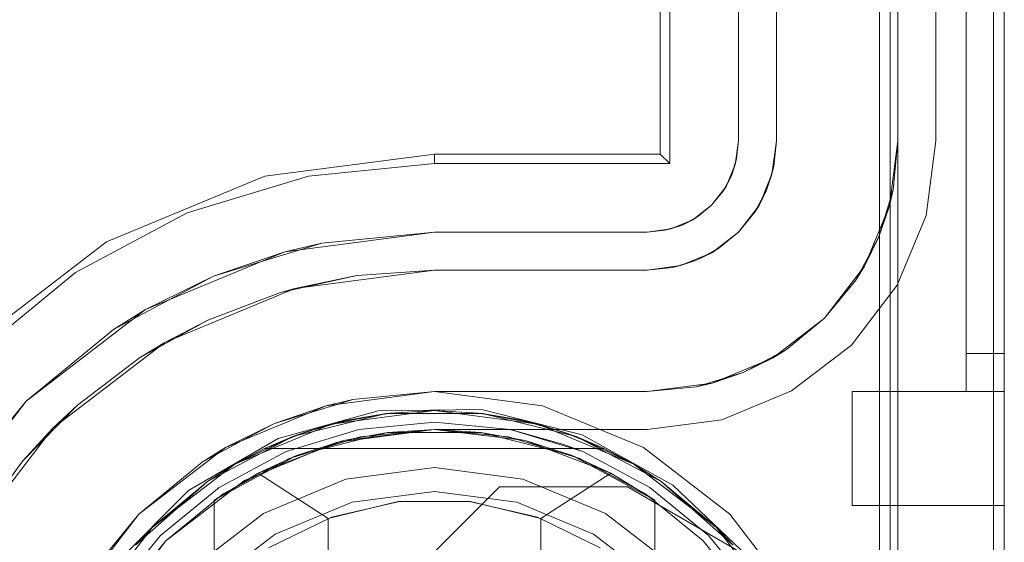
# Model space of a CAD drawing. Extents: x -620 to 300, y 62 to 1112.
# Tile 169 of 226: x 126.456 to 126.659, y 607.262 to 607.37. Entities that reach past the tile are written whole.
import ezdxf

# ---------------------------------------------------------------- set-up
doc = ezdxf.new("R2010")
doc.units = 0
doc.layers.get('0').update_dxf_attribs({"lineweight": 13})

# ---------------------------------------------------------------- blocks, each defined once
blk = doc.blocks.new('Referenz-A06CPVZML0')
at = {"color": 251, "linetype": 'ByBlock', "lineweight": 13, "ltscale": 0.13, "true_color": 0x636363}
for p, q in [((126.63297, 609.78559), (126.63297, 607.20747)), ((126.65866, 607.20747), (126.65866, 609.78559)), ((126.65641, 609.76972), (126.65641, 607.22466)), ((126.58991, 609.65278), (126.58991, 607.34028)), ((126.58793, 609.6508), (126.58793, 607.34226)), ((126.60397, 609.64809), (126.60397, 607.34497)), ((126.60397, 607.34497), (126.60397, 609.64809)), ((126.6446, 607.34497), (126.6446, 609.64809)), ((126.6446, 609.64809), (126.6446, 607.34497)), ((126.60397, 607.34497), (126.60334, 607.34012)), ((126.60361, 607.34131), (126.60397, 607.34497)), ((126.60397, 607.34497), (126.60361, 607.34131)), ((126.60397, 607.34497), (126.60397, 607.34497)), ((126.64258, 607.3296), (126.6446, 607.34497)), ((126.6446, 607.34497), (126.64258, 607.3296)), ((126.6446, 607.34497), (126.6446, 607.34497)), ((126.54147, 607.34226), (126.50659, 607.33767)), ((126.58793, 607.34226), (126.54147, 607.34226)), ((126.54147, 607.34226), (126.54147, 607.34028)), ((126.58793, 607.34226), (126.58991, 607.34028)), ((126.54147, 607.34028), (126.51556, 607.33773)), ((126.58991, 607.34028), (126.54147, 607.34028)), ((126.60334, 607.34012), (126.60146, 607.33559)), ((126.60361, 607.34131), (126.60255, 607.33779)), ((126.60255, 607.33779), (126.60334, 607.34012)), ((126.60334, 607.34012), (126.60361, 607.34131)), ((126.60255, 607.33779), (126.60081, 607.33455)), ((126.60146, 607.33559), (126.60255, 607.33779)), ((126.50659, 607.33767), (126.47408, 607.3242)), ((126.51556, 607.33773), (126.49065, 607.33017)), ((126.60146, 607.33559), (126.59848, 607.33171)), ((126.59848, 607.33171), (126.60081, 607.33455)), ((126.60081, 607.33455), (126.59848, 607.33171)), ((126.60081, 607.33455), (126.60146, 607.33559)), ((126.59848, 607.33171), (126.5946, 607.32873)), ((126.59564, 607.32938), (126.59848, 607.33171)), ((126.59848, 607.33171), (126.59564, 607.32938)), ((126.49065, 607.33017), (126.46769, 607.3179)), ((126.5924, 607.32765), (126.58888, 607.32658)), ((126.5946, 607.32873), (126.59008, 607.32686)), ((126.59008, 607.32686), (126.5924, 607.32765)), ((126.59564, 607.32938), (126.5924, 607.32765)), ((126.5924, 607.32765), (126.5946, 607.32873)), ((126.5946, 607.32873), (126.59564, 607.32938)), ((126.63664, 607.31528), (126.64258, 607.3296)), ((126.64258, 607.3296), (126.63664, 607.31528)), ((126.51074, 607.32217), (126.54147, 607.32622)), ((126.54147, 607.32622), (126.51831, 607.32394)), ((126.58522, 607.32622), (126.54147, 607.32622)), ((126.54147, 607.32622), (126.58522, 607.32622)), ((126.54147, 607.32622), (126.54147, 607.32622)), ((126.59008, 607.32686), (126.58522, 607.32622)), ((126.58522, 607.32622), (126.58888, 607.32658)), ((126.58888, 607.32658), (126.58522, 607.32622)), ((126.58522, 607.32622), (126.58522, 607.32622)), ((126.58888, 607.32658), (126.59008, 607.32686)), ((126.47408, 607.3242), (126.44616, 607.30278)), ((126.49603, 607.31718), (126.51831, 607.32394)), ((126.51831, 607.32394), (126.51074, 607.32217)), ((126.4821, 607.31031), (126.51074, 607.32217)), ((126.51074, 607.32217), (126.49603, 607.31718)), ((126.46769, 607.3179), (126.44756, 607.30138)), ((126.4755, 607.30621), (126.49603, 607.31718)), ((126.49603, 607.31718), (126.4821, 607.31031)), ((126.62721, 607.30299), (126.63664, 607.31528)), ((126.63664, 607.31528), (126.62721, 607.30299)), ((126.45751, 607.29144), (126.4821, 607.31031)), ((126.4821, 607.31031), (126.4755, 607.30621)), ((126.4755, 607.30621), (126.45751, 607.29144)), ((126.61491, 607.29355), (126.62721, 607.30299)), ((126.62721, 607.30299), (126.61491, 607.29355)), ((126.54147, 607.29341), (126.51923, 607.29048)), ((126.56372, 607.29048), (126.54147, 607.29341)), ((126.60059, 607.28762), (126.61491, 607.29355)), ((126.61491, 607.29355), (126.60059, 607.28762)), ((126.43863, 607.26684), (126.45751, 607.29144)), ((126.45751, 607.29144), (126.44274, 607.27344)), ((126.51923, 607.29048), (126.49851, 607.28189)), ((126.52988, 607.28947), (126.50935, 607.2838)), ((126.55118, 607.28971), (126.52988, 607.28947)), ((126.57184, 607.28451), (126.55118, 607.28971)), ((126.58444, 607.28189), (126.56372, 607.29048)), ((126.58522, 607.28559), (126.60059, 607.28762)), ((126.60059, 607.28762), (126.58522, 607.28559)), ((126.52125, 607.28293), (126.54147, 607.28559)), ((126.54147, 607.28559), (126.52125, 607.28293)), ((126.54147, 607.28559), (126.58522, 607.28559)), ((126.58522, 607.28559), (126.54147, 607.28559)), ((126.54147, 607.28559), (126.54147, 607.28559)), ((126.58522, 607.28559), (126.58522, 607.28559)), ((126.50935, 607.2838), (126.49094, 607.27307)), ((126.5905, 607.27421), (126.57184, 607.28451)), ((126.49851, 607.28189), (126.48071, 607.26824)), ((126.50241, 607.27513), (126.52125, 607.28293)), ((126.52125, 607.28293), (126.50241, 607.27513)), ((126.60224, 607.26824), (126.58444, 607.28189)), ((126.48623, 607.26271), (126.50241, 607.27513)), ((126.50241, 607.27513), (126.48623, 607.26271)), ((126.49094, 607.27307), (126.47587, 607.25801)), ((126.53391, 607.25294), (126.55484, 607.27387)), ((126.53391, 607.25294), (126.55484, 607.27387)), ((126.55484, 607.27387), (126.58116, 607.27387)), ((126.55484, 607.27387), (126.58116, 607.27387)), ((126.55484, 607.27387), (126.55484, 607.27387)), ((126.58116, 607.27387), (126.6059, 607.2595)), ((126.58116, 607.27387), (126.58116, 607.27387)), ((126.58116, 607.27387), (126.6059, 607.2595)), ((126.6059, 607.2595), (126.5905, 607.27421)), ((126.48071, 607.26824), (126.46705, 607.25044)), ((126.6159, 607.25044), (126.60224, 607.26824)), ((126.47382, 607.24653), (126.48623, 607.26271)), ((126.48623, 607.26271), (126.47382, 607.24653))]:
    blk.add_line(p, q, dxfattribs=at)
at = {"color": 9, "linetype": 'ByBlock', "lineweight": 13, "ltscale": 0.13, "true_color": 0xc1c9c4}
for p, q in [((126.63679, 609.78559), (126.63679, 607.20747)), ((126.65866, 607.20747), (126.65866, 609.78559)), ((126.65866, 607.20747), (126.65866, 609.78559)), ((126.65085, 609.69184), (126.65085, 607.30122)), ((126.65085, 607.30122), (126.65085, 609.69184)), ((126.65866, 607.30122), (126.65866, 609.69184)), ((126.65866, 609.69184), (126.65866, 607.30122)), ((126.61179, 609.64809), (126.61179, 607.34497)), ((126.63679, 607.34497), (126.63679, 609.64809)), ((126.65085, 608.49653), (126.65085, 607.29341)), ((126.65085, 608.49653), (126.65085, 607.29341)), ((126.65866, 607.29341), (126.65866, 608.49653)), ((126.65866, 608.49653), (126.65866, 607.29341)), ((126.63522, 608.26216), (126.63522, 607.20747)), ((126.61179, 607.34497), (126.61179, 607.39497)), ((126.61179, 607.34497), (126.61088, 607.33809)), ((126.61128, 607.33979), (126.61179, 607.34497)), ((126.61179, 607.34497), (126.61179, 607.34497)), ((126.63503, 607.33162), (126.63679, 607.34497)), ((126.6358, 607.33491), (126.63679, 607.34497)), ((126.63679, 607.34497), (126.6358, 607.33491)), ((126.63679, 607.20747), (126.63679, 607.34497)), ((126.63679, 607.34497), (126.63679, 607.34497)), ((126.61088, 607.33809), (126.61128, 607.33979)), ((126.61128, 607.33979), (126.61097, 607.33879)), ((126.61088, 607.33809), (126.60823, 607.33169)), ((126.60976, 607.3348), (126.61088, 607.33809)), ((126.61097, 607.33879), (126.61044, 607.33702)), ((126.61044, 607.33702), (126.60976, 607.3348)), ((126.60823, 607.33169), (126.60976, 607.3348)), ((126.60976, 607.3348), (126.60867, 607.33276)), ((126.6358, 607.33491), (126.63286, 607.32524)), ((126.63503, 607.33162), (126.6358, 607.33491)), ((126.60823, 607.33169), (126.60401, 607.32619)), ((126.60731, 607.33021), (126.60823, 607.33169)), ((126.60867, 607.33276), (126.6078, 607.33113)), ((126.60401, 607.32619), (126.60731, 607.33021)), ((126.6078, 607.33113), (126.60731, 607.33021)), ((126.62988, 607.31919), (126.63503, 607.33162)), ((126.63286, 607.32524), (126.63503, 607.33162)), ((126.60401, 607.32619), (126.59851, 607.32197)), ((126.59998, 607.32288), (126.60401, 607.32619)), ((126.63286, 607.32524), (126.6281, 607.31632)), ((126.62988, 607.31919), (126.63286, 607.32524)), ((126.59851, 607.32197), (126.5921, 607.31931)), ((126.59539, 607.32043), (126.59851, 607.32197)), ((126.59906, 607.32239), (126.59743, 607.32152)), ((126.59851, 607.32197), (126.59998, 607.32288)), ((126.59998, 607.32288), (126.59906, 607.32239)), ((126.59317, 607.31976), (126.59141, 607.31922)), ((126.5921, 607.31931), (126.59539, 607.32043)), ((126.59539, 607.32043), (126.59317, 607.31976)), ((126.59743, 607.32152), (126.59539, 607.32043)), ((126.51276, 607.31463), (126.54147, 607.31841)), ((126.54147, 607.31841), (126.52549, 607.31725)), ((126.52549, 607.31725), (126.54147, 607.31841)), ((126.58522, 607.31841), (126.54147, 607.31841)), ((126.54147, 607.31841), (126.58522, 607.31841)), ((126.54147, 607.31841), (126.54147, 607.31841)), ((126.5921, 607.31931), (126.58522, 607.31841)), ((126.58522, 607.31841), (126.59041, 607.31892)), ((126.58522, 607.31841), (126.58522, 607.31841)), ((126.59041, 607.31892), (126.5921, 607.31931)), ((126.59141, 607.31922), (126.59041, 607.31892)), ((126.62168, 607.30851), (126.62988, 607.31919)), ((126.6281, 607.31632), (126.62988, 607.31919)), ((126.50984, 607.3138), (126.52549, 607.31725)), ((126.52549, 607.31725), (126.51276, 607.31463)), ((126.62168, 607.30851), (126.6281, 607.31632)), ((126.6281, 607.31632), (126.62168, 607.30851)), ((126.48601, 607.30354), (126.51276, 607.31463)), ((126.50984, 607.3138), (126.49485, 607.30813)), ((126.51276, 607.31463), (126.50984, 607.3138)), ((126.48083, 607.30036), (126.49485, 607.30813)), ((126.49485, 607.30813), (126.48601, 607.30354)), ((126.61101, 607.30032), (126.62168, 607.30851)), ((126.61387, 607.3021), (126.62168, 607.30851)), ((126.62168, 607.30851), (126.61387, 607.3021)), ((126.46303, 607.28591), (126.48601, 607.30354)), ((126.48601, 607.30354), (126.48083, 607.30036)), ((126.61387, 607.3021), (126.60496, 607.29733)), ((126.61101, 607.30032), (126.61387, 607.3021)), ((126.48083, 607.30036), (126.46808, 607.29066)), ((126.59857, 607.29516), (126.61101, 607.30032)), ((126.60496, 607.29733), (126.61101, 607.30032)), ((126.65085, 607.30122), (126.65085, 607.2997)), ((126.65476, 607.30122), (126.65085, 607.30122)), ((126.65476, 607.30122), (126.65085, 607.30122)), ((126.65085, 607.2997), (126.65085, 607.30122)), ((126.65085, 607.2997), (126.65085, 607.29823)), ((126.65085, 607.29823), (126.65085, 607.2997)), ((126.65866, 607.30122), (126.65476, 607.30122)), ((126.65866, 607.30122), (126.65476, 607.30122)), ((126.65866, 607.2992), (126.65866, 607.30122)), ((126.65866, 607.30122), (126.65866, 607.2992)), ((126.60496, 607.29733), (126.59528, 607.2944)), ((126.59857, 607.29516), (126.60496, 607.29733)), ((126.65085, 607.29823), (126.65085, 607.29688)), ((126.65085, 607.29688), (126.65085, 607.29823)), ((126.65866, 607.29731), (126.65866, 607.2992)), ((126.65866, 607.2992), (126.65866, 607.29731)), ((126.65866, 607.2957), (126.65866, 607.29731)), ((126.65866, 607.29731), (126.65866, 607.2957)), ((126.65085, 607.29688), (126.65085, 607.2957)), ((126.65085, 607.2957), (126.65085, 607.29688)), ((126.65085, 607.2957), (126.65085, 607.29472)), ((126.65085, 607.29472), (126.65085, 607.2957)), ((126.65866, 607.29445), (126.65866, 607.2957)), ((126.65866, 607.2957), (126.65866, 607.29445)), ((126.51923, 607.29048), (126.54147, 607.29341)), ((126.54147, 607.29341), (126.52471, 607.29176)), ((126.54147, 607.29341), (126.58522, 607.29341)), ((126.55702, 607.29341), (126.54147, 607.29341)), ((126.54147, 607.29341), (126.54147, 607.29341)), ((126.57197, 607.29341), (126.55702, 607.29341)), ((126.58522, 607.29341), (126.57197, 607.29341)), ((126.58522, 607.29341), (126.59857, 607.29516)), ((126.58522, 607.29341), (126.59528, 607.2944)), ((126.59528, 607.2944), (126.58522, 607.29341)), ((126.58522, 607.29341), (126.58522, 607.29341)), ((126.59528, 607.2944), (126.59857, 607.29516)), ((126.62741, 607.29341), (126.62741, 607.28734)), ((126.65085, 607.29341), (126.62741, 607.29341)), ((126.62741, 607.29341), (126.62741, 607.28734)), ((126.62741, 607.29341), (126.62741, 607.29341)), ((126.65085, 607.29341), (126.62741, 607.29341)), ((126.65085, 607.29472), (126.65085, 607.294)), ((126.65085, 607.294), (126.65085, 607.29472)), ((126.65085, 607.294), (126.65085, 607.29356)), ((126.65085, 607.29356), (126.65085, 607.294)), ((126.65085, 607.29356), (126.65085, 607.29341)), ((126.65085, 607.29341), (126.65085, 607.29356)), ((126.65085, 607.29341), (126.65476, 607.29341)), ((126.65085, 607.29341), (126.65866, 607.29341)), ((126.65085, 607.29341), (126.65085, 607.29341)), ((126.65085, 607.29341), (126.65085, 607.29341)), ((126.65085, 607.29341), (126.65085, 607.29341)), ((126.65085, 607.29341), (126.65085, 607.29341)), ((126.65085, 607.29341), (126.65085, 607.29341)), ((126.65476, 607.29341), (126.65085, 607.29341)), ((126.65085, 607.29341), (126.65085, 607.29341)), ((126.65085, 607.29341), (126.65866, 607.29341)), ((126.65476, 607.29341), (126.65866, 607.29341)), ((126.65866, 607.29341), (126.65476, 607.29341)), ((126.65866, 607.29367), (126.65866, 607.29445)), ((126.65866, 607.29445), (126.65866, 607.29367)), ((126.65866, 607.29341), (126.65866, 607.29367)), ((126.65866, 607.29367), (126.65866, 607.29341)), ((126.65866, 607.28734), (126.65866, 607.29341)), ((126.65866, 607.29341), (126.65866, 607.29341)), ((126.65866, 607.29341), (126.65866, 607.28734)), ((126.52471, 607.29176), (126.51923, 607.29048)), ((126.52147, 607.29077), (126.52471, 607.29176)), ((126.45686, 607.27921), (126.46808, 607.29066)), ((126.46808, 607.29066), (126.46303, 607.28591)), ((126.49851, 607.28189), (126.51923, 607.29048)), ((126.51923, 607.29048), (126.50859, 607.28687)), ((126.51577, 607.28904), (126.52147, 607.29077)), ((126.50859, 607.28687), (126.51577, 607.28904)), ((126.54147, 607.28716), (126.52593, 607.28563)), ((126.52593, 607.28563), (126.54147, 607.28716)), ((126.55702, 607.28563), (126.54147, 607.28716)), ((126.54147, 607.28716), (126.55702, 607.28563)), ((126.62741, 607.28734), (126.62741, 607.28169)), ((126.62741, 607.28734), (126.62741, 607.28169)), ((126.65866, 607.28169), (126.65866, 607.28734)), ((126.65866, 607.28734), (126.65866, 607.28169)), ((126.4454, 607.26294), (126.46303, 607.28591)), ((126.46303, 607.28591), (126.45686, 607.27921)), ((126.50859, 607.28687), (126.49851, 607.28189)), ((126.50197, 607.28333), (126.50859, 607.28687)), ((126.52593, 607.28563), (126.51098, 607.28109)), ((126.51098, 607.28109), (126.52593, 607.28563)), ((126.54147, 607.28559), (126.52623, 607.28409)), ((126.55672, 607.28409), (126.54147, 607.28559)), ((126.57197, 607.28109), (126.55702, 607.28563)), ((126.56812, 607.28257), (126.55702, 607.28563)), ((126.55702, 607.28563), (126.56812, 607.28257)), ((126.49671, 607.28052), (126.50197, 607.28333)), ((126.52623, 607.28409), (126.51158, 607.27965)), ((126.57137, 607.27965), (126.55672, 607.28409)), ((126.48071, 607.26824), (126.49851, 607.28189)), ((126.49851, 607.28189), (126.49373, 607.27892)), ((126.51098, 607.28109), (126.4972, 607.27373)), ((126.4972, 607.27373), (126.51098, 607.28109)), ((126.57197, 607.28109), (126.56812, 607.28257)), ((126.56812, 607.28257), (126.57197, 607.28109)), ((126.58575, 607.27373), (126.57197, 607.28109)), ((126.57197, 607.28109), (126.58575, 607.27373)), ((126.62741, 607.28169), (126.62741, 607.27683)), ((126.62741, 607.28169), (126.62741, 607.27683)), ((126.65866, 607.27683), (126.65866, 607.28169)), ((126.65866, 607.28169), (126.65866, 607.27683)), ((126.45686, 607.27921), (126.4474, 607.26627)), ((126.49373, 607.27892), (126.49671, 607.28052)), ((126.51158, 607.27965), (126.49807, 607.27243)), ((126.58488, 607.27243), (126.57137, 607.27965)), ((126.49373, 607.27892), (126.48071, 607.26824)), ((126.54147, 607.27778), (126.52328, 607.27539)), ((126.54147, 607.27778), (126.52328, 607.27539)), ((126.55967, 607.27539), (126.54147, 607.27778)), ((126.55967, 607.27539), (126.54147, 607.27778)), ((126.52328, 607.27539), (126.50632, 607.26836)), ((126.52328, 607.27539), (126.50632, 607.26836)), ((126.57663, 607.26836), (126.55967, 607.27539)), ((126.57663, 607.26836), (126.55967, 607.27539)), ((126.62741, 607.27683), (126.62741, 607.27311)), ((126.62741, 607.27683), (126.62741, 607.27311)), ((126.65866, 607.27311), (126.65866, 607.27683)), ((126.65866, 607.27683), (126.65866, 607.27311)), ((126.4972, 607.27373), (126.48513, 607.26382)), ((126.48513, 607.26382), (126.4972, 607.27373)), ((126.59782, 607.26382), (126.58575, 607.27373)), ((126.58575, 607.27373), (126.59782, 607.26382)), ((126.62741, 607.27311), (126.62741, 607.27077)), ((126.62741, 607.27311), (126.62741, 607.27077)), ((126.65866, 607.27077), (126.65866, 607.27311)), ((126.65866, 607.27311), (126.65866, 607.27077)), ((126.49807, 607.27243), (126.48623, 607.26271)), ((126.54147, 607.27291), (126.52454, 607.27068)), ((126.52454, 607.27068), (126.54147, 607.27291)), ((126.55841, 607.27068), (126.54147, 607.27291)), ((126.54147, 607.27291), (126.55841, 607.27068)), ((126.59672, 607.26271), (126.58488, 607.27243)), ((126.52454, 607.27068), (126.50876, 607.26414)), ((126.50876, 607.26414), (126.52454, 607.27068)), ((126.57419, 607.26414), (126.55841, 607.27068)), ((126.55841, 607.27068), (126.57419, 607.26414)), ((126.62741, 607.27077), (126.62741, 607.26997)), ((126.62741, 607.27077), (126.62741, 607.26997)), ((126.62741, 607.26997), (126.65866, 607.26997)), ((126.62741, 607.26997), (126.62741, 607.26997)), ((126.62741, 607.26997), (126.65866, 607.26997)), ((126.65866, 607.26997), (126.65866, 607.27077)), ((126.65866, 607.27077), (126.65866, 607.26997)), ((126.65866, 607.26997), (126.65866, 607.26997)), ((126.46705, 607.25044), (126.48071, 607.26824)), ((126.48071, 607.26824), (126.47002, 607.25521)), ((126.50632, 607.26836), (126.49176, 607.25719)), ((126.50632, 607.26836), (126.49176, 607.25719)), ((126.59119, 607.25719), (126.57663, 607.26836)), ((126.59119, 607.25719), (126.57663, 607.26836)), ((126.48513, 607.26382), (126.47522, 607.25174)), ((126.47522, 607.25174), (126.48513, 607.26382)), ((126.50876, 607.26414), (126.4952, 607.25374)), ((126.4952, 607.25374), (126.50876, 607.26414)), ((126.58775, 607.25374), (126.57419, 607.26414)), ((126.57419, 607.26414), (126.58775, 607.25374)), ((126.60773, 607.25174), (126.59782, 607.26382)), ((126.59782, 607.26382), (126.60773, 607.25174)), ((126.48623, 607.26271), (126.47652, 607.25087)), ((126.60643, 607.25087), (126.59672, 607.26271))]:
    blk.add_line(p, q, dxfattribs=at)
at = {"color": 7, "linetype": 'ByBlock', "lineweight": 13, "ltscale": 0.13}
for p, q in [((126.52024, 607.28671), (126.54147, 607.2895)), ((126.54147, 607.2895), (126.52024, 607.28671)), ((126.54147, 607.2895), (126.53158, 607.2889)), ((126.54147, 607.2895), (126.53247, 607.28901)), ((126.54147, 607.2895), (126.53247, 607.28901)), ((126.55048, 607.28901), (126.54147, 607.2895)), ((126.55137, 607.2889), (126.54147, 607.2895)), ((126.54147, 607.2895), (126.56271, 607.28671)), ((126.55048, 607.28901), (126.54147, 607.2895)), ((126.56271, 607.28671), (126.54147, 607.2895)), ((126.51236, 607.28416), (126.53158, 607.2889)), ((126.53158, 607.2889), (126.51236, 607.28416)), ((126.51489, 607.28508), (126.52357, 607.28752)), ((126.53158, 607.2889), (126.52024, 607.28671)), ((126.52357, 607.28752), (126.52024, 607.28671)), ((126.52357, 607.28752), (126.52162, 607.28697)), ((126.53247, 607.28901), (126.52357, 607.28752)), ((126.53247, 607.28901), (126.52357, 607.28752)), ((126.53158, 607.2889), (126.52357, 607.28752)), ((126.53247, 607.28901), (126.53158, 607.2889)), ((126.53158, 607.2889), (126.55137, 607.2889)), ((126.55137, 607.2889), (126.53158, 607.2889)), ((126.55137, 607.2889), (126.55048, 607.28901)), ((126.55937, 607.28752), (126.55048, 607.28901)), ((126.55937, 607.28752), (126.55048, 607.28901)), ((126.55937, 607.28752), (126.55137, 607.2889)), ((126.55137, 607.2889), (126.57059, 607.28416)), ((126.56271, 607.28671), (126.55137, 607.2889)), ((126.57059, 607.28416), (126.55137, 607.2889)), ((126.55937, 607.28752), (126.56805, 607.28508)), ((126.56271, 607.28671), (126.55937, 607.28752)), ((126.56133, 607.28697), (126.55937, 607.28752)), ((126.50046, 607.27851), (126.52024, 607.28671)), ((126.52024, 607.28671), (126.50046, 607.27851)), ((126.52024, 607.28671), (126.51236, 607.28416)), ((126.52024, 607.28671), (126.51489, 607.28508)), ((126.51726, 607.28574), (126.51489, 607.28508)), ((126.52162, 607.28697), (126.51726, 607.28574)), ((126.54147, 607.28559), (126.52281, 607.28333)), ((126.54147, 607.28559), (126.53183, 607.285)), ((126.55112, 607.285), (126.54147, 607.28559)), ((126.56014, 607.28333), (126.54147, 607.28559)), ((126.56569, 607.28574), (126.56133, 607.28697)), ((126.56805, 607.28508), (126.56271, 607.28671)), ((126.57059, 607.28416), (126.56271, 607.28671)), ((126.56271, 607.28671), (126.58249, 607.27851)), ((126.58249, 607.27851), (126.56271, 607.28671)), ((126.56805, 607.28508), (126.56569, 607.28574)), ((126.49484, 607.27495), (126.51236, 607.28416)), ((126.51236, 607.28416), (126.49484, 607.27495)), ((126.51236, 607.28416), (126.50046, 607.27851)), ((126.52281, 607.28333), (126.50522, 607.27668)), ((126.51489, 607.28508), (126.50654, 607.28169)), ((126.51489, 607.28508), (126.50654, 607.28169)), ((126.51236, 607.28416), (126.50654, 607.28169)), ((126.51489, 607.28508), (126.51236, 607.28416)), ((126.53183, 607.285), (126.51313, 607.28027)), ((126.52281, 607.28333), (126.51313, 607.28027)), ((126.53183, 607.285), (126.52281, 607.28333)), ((126.55112, 607.285), (126.53183, 607.285)), ((126.56982, 607.28027), (126.55112, 607.285)), ((126.56014, 607.28333), (126.55112, 607.285)), ((126.56982, 607.28027), (126.56014, 607.28333)), ((126.57772, 607.27668), (126.56014, 607.28333)), ((126.57059, 607.28416), (126.56805, 607.28508)), ((126.57641, 607.28169), (126.56805, 607.28508)), ((126.57641, 607.28169), (126.56805, 607.28508)), ((126.57641, 607.28169), (126.57059, 607.28416)), ((126.57059, 607.28416), (126.58811, 607.27495)), ((126.58249, 607.27851), (126.57059, 607.28416)), ((126.58811, 607.27495), (126.57059, 607.28416)), ((126.50654, 607.28169), (126.50046, 607.27851)), ((126.50654, 607.28169), (126.57641, 607.28169)), ((126.50654, 607.28169), (126.50654, 607.28169)), ((126.50654, 607.28169), (126.57641, 607.28169)), ((126.58249, 607.27851), (126.57641, 607.28169)), ((126.57641, 607.28169), (126.57641, 607.28169)), ((126.51313, 607.28027), (126.49616, 607.27111)), ((126.51313, 607.28027), (126.50522, 607.27668)), ((126.58679, 607.27111), (126.56982, 607.28027)), ((126.57772, 607.27668), (126.56982, 607.28027)), ((126.48347, 607.26547), (126.50046, 607.27851)), ((126.50046, 607.27851), (126.48347, 607.26547)), ((126.50046, 607.27851), (126.49484, 607.27495)), ((126.50046, 607.27851), (126.49484, 607.27495)), ((126.58811, 607.27495), (126.58249, 607.27851)), ((126.58811, 607.27495), (126.58249, 607.27851)), ((126.58249, 607.27851), (126.59948, 607.26547)), ((126.59948, 607.26547), (126.58249, 607.27851)), ((126.50522, 607.27668), (126.49616, 607.27111)), ((126.49616, 607.27111), (126.50522, 607.27668)), ((126.50522, 607.27668), (126.5196, 607.26735)), ((126.56335, 607.26735), (126.57772, 607.27668)), ((126.58679, 607.27111), (126.57772, 607.27668)), ((126.58679, 607.27111), (126.57772, 607.27668)), ((126.48003, 607.26182), (126.49484, 607.27495)), ((126.49484, 607.27495), (126.48003, 607.26182)), ((126.49484, 607.27495), (126.48347, 607.26547)), ((126.49484, 607.27495), (126.48347, 607.26547)), ((126.58811, 607.27495), (126.60292, 607.26182)), ((126.59948, 607.26547), (126.58811, 607.27495)), ((126.59948, 607.26547), (126.58811, 607.27495)), ((126.60292, 607.26182), (126.58811, 607.27495)), ((126.49616, 607.27111), (126.49616, 607.25231)), ((126.49616, 607.14383), (126.49616, 607.27111)), ((126.49616, 607.27111), (126.49616, 607.27111)), ((126.58679, 607.25231), (126.58679, 607.27111)), ((126.58679, 607.27111), (126.58679, 607.27111)), ((126.58679, 607.27111), (126.58679, 607.14383)), ((126.5196, 607.26735), (126.53405, 607.27079)), ((126.53429, 607.27081), (126.52028, 607.26759)), ((126.53405, 607.27079), (126.5489, 607.27079)), ((126.54866, 607.27081), (126.53429, 607.27081)), ((126.56266, 607.26759), (126.54866, 607.27081)), ((126.5489, 607.27079), (126.56335, 607.26735)), ((126.52028, 607.26759), (126.50736, 607.26132)), ((126.5196, 607.26735), (126.5196, 607.14759)), ((126.57559, 607.26132), (126.56266, 607.26759)), ((126.56335, 607.14759), (126.56335, 607.26735)), ((126.47043, 607.24849), (126.48347, 607.26547)), ((126.48347, 607.26547), (126.47043, 607.24849)), ((126.48347, 607.26547), (126.48003, 607.26182)), ((126.48347, 607.26547), (126.48003, 607.26182)), ((126.60292, 607.26182), (126.59948, 607.26547)), ((126.60292, 607.26182), (126.59948, 607.26547)), ((126.59948, 607.26547), (126.61252, 607.24849)), ((126.61252, 607.24849), (126.59948, 607.26547))]:
    blk.add_line(p, q, dxfattribs=at)

msp = doc.modelspace()

# ---------------------------------------------------------------- block references
at = {"color": 8, "lineweight": 25, "ltscale": 0.25, "true_color": 0x808080}
msp.add_blockref('Referenz-A06CPVZML0', (0, 0), dxfattribs=at)

doc.saveas('drawing.dxf')
